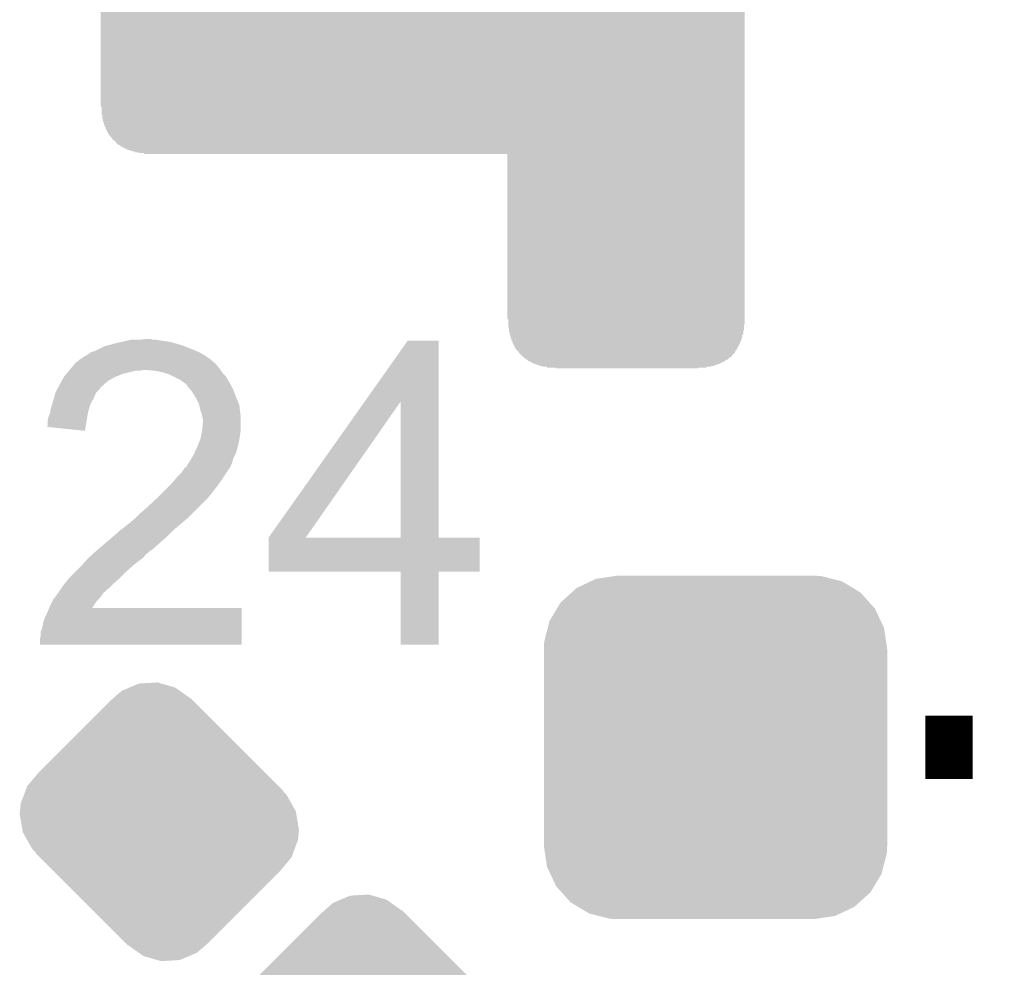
# Model space of a CAD drawing. Extents: x -9 to 122, y -9 to 65.
# Tile 151 of 256: x 51.79 to 54.95, y 58.12 to 61.16. Entities that reach past the tile are written whole.
import ezdxf

# ---------------------------------------------------------------- set-up
doc = ezdxf.new("R2010")
doc.units = 0
doc.layers.get('0').update_dxf_attribs({"linetype": 'CONTINUOUS'})
doc.layers.add('CLICKER_4_FOR_R7FA4M2A_V100_GTO', color=12, linetype='CONTINUOUS')
doc.layers.add('CLICKER_4_FOR_R7FA4M2A_V100_GTS', color=13, linetype='CONTINUOUS')

# ---------------------------------------------------------------- blocks, each defined once
blk = doc.blocks.new('CUSTOM_165')
for points in [[(-0.400774, 0.532846), (-0.383312, 0.541074), (0.406198, 0.532846), (0.373946, 0.541074)], [(-0.383312, 0.541074), (-0.323442, 0.549926), (0.373946, 0.541074), (0.339246, 0.549926)], [(-0.323442, 0.549926), (-0.31496, 0.55118), (0.339246, 0.549926), (0.31496, 0.55118)], [(-0.461888, 0.497124), (-0.445816, 0.51162), (0.465342, 0.497124), (0.441342, 0.51162)], [(-0.445816, 0.51162), (-0.400774, 0.532846), (0.441342, 0.51162), (0.406198, 0.532846)], [(-0.497124, 0.465342), (-0.461888, 0.497124), (0.49401, 0.465342), (0.465342, 0.497124)], [(-0.532846, 0.406198), (-0.508918, 0.445816), (0.53029, 0.406198), (0.51162, 0.445816)], [(-0.508918, 0.445816), (-0.497124, 0.465342), (0.51162, 0.445816), (0.49401, 0.465342)], [(-0.549926, 0.339246), (-0.538686, 0.383312), (0.54759, 0.339246), (0.541074, 0.383312)], [(-0.538686, 0.383312), (-0.532846, 0.406198), (0.541074, 0.383312), (0.53029, 0.406198)], [(-0.55118, 0.31496), (-0.549926, 0.339246), (0.55118, 0.31496), (0.54759, 0.339246)], [(-0.55118, -0.31496), (-0.55118, 0.31496), (0.55118, -0.31496), (0.55118, 0.31496)], [(-0.547588, -0.339246), (-0.55118, -0.31496), (0.549926, -0.339246), (0.55118, -0.31496)], [(-0.541074, -0.383312), (-0.547588, -0.339246), (0.538684, -0.383312), (0.549926, -0.339246)], [(-0.530288, -0.406198), (-0.541074, -0.383312), (0.532846, -0.406198), (0.538684, -0.383312)], [(-0.51162, -0.445816), (-0.530288, -0.406198), (0.508916, -0.445816), (0.532846, -0.406198)], [(-0.494008, -0.465342), (-0.51162, -0.445816), (0.497124, -0.465342), (0.508916, -0.445816)], [(-0.465342, -0.497124), (-0.494008, -0.465342), (0.461886, -0.497124), (0.497124, -0.465342)], [(-0.44134, -0.51162), (-0.465342, -0.497124), (0.445816, -0.51162), (0.461886, -0.497124)], [(-0.406198, -0.532846), (-0.44134, -0.51162), (0.400772, -0.532846), (0.445816, -0.51162)], [(-0.373944, -0.541074), (-0.406198, -0.532846), (0.383312, -0.541074), (0.400772, -0.532846)], [(-0.339246, -0.549926), (-0.373944, -0.541074), (0.32344, -0.549926), (0.383312, -0.541074)], [(-0.31496, -0.55118), (-0.339246, -0.549926), (0.31496, -0.55118), (0.32344, -0.549926)]]:
    blk.add_solid(points)
blk = doc.blocks.new('CUSTOM_202')
for points in [[(-0.09605, 0.430804), (-0.065702, 0.44364), (0.051228, 0.430804), (0.006452, 0.44364)], [(-0.065702, 0.44364), (-0.006136, 0.447248), (0.006452, 0.44364), (-0.006136, 0.447248)], [(-0.148352, 0.396186), (-0.120664, 0.420392), (0.099838, 0.396186), (0.06585, 0.420392)], [(-0.120664, 0.420392), (-0.09605, 0.430804), (0.06585, 0.420392), (0.051228, 0.430804)], [(-0.386012, 0.159988), (-0.159988, 0.386012), (0.33752, 0.159988), (0.111496, 0.386012)], [(-0.159988, 0.386012), (-0.148352, 0.396186), (0.111496, 0.386012), (0.101322, 0.396186)], [(0.099838, 0.396186), (0.10058, 0.396928), (0.101322, 0.396186), (0.10058, 0.396928)], [(-0.424328, 0.114236), (-0.386012, 0.159988), (0.383272, 0.114236), (0.33752, 0.159988)], [(-0.435058, 0.085514), (-0.429706, 0.09984), (0.409112, 0.085514), (0.396188, 0.09984)], [(-0.429706, 0.09984), (-0.42943, 0.10058), (0.396188, 0.09984), (0.396928, 0.10058)], [(-0.42943, 0.10058), (-0.424328, 0.114236), (0.396928, 0.10058), (0.383272, 0.114236)], [(-0.44521, 0.058332), (-0.435058, 0.085514), (0.424302, 0.058332), (0.409112, 0.085514)], [(-0.44831, 0.0254), (-0.447556, 0.033418), (0.439598, 0.0254), (0.438222, 0.033418)], [(-0.447556, 0.033418), (-0.44521, 0.058332), (0.438222, 0.033418), (0.424302, 0.058332)], [(-0.439596, -0.0254), (-0.44831, 0.0254), (0.44831, -0.0254), (0.439598, 0.0254)], [(-0.438222, -0.033416), (-0.439596, -0.0254), (0.447556, -0.033416), (0.44831, -0.0254)], [(-0.424336, -0.058266), (-0.438222, -0.033416), (0.445222, -0.058266), (0.447556, -0.033416)], [(-0.409114, -0.085512), (-0.424336, -0.058266), (0.435054, -0.085512), (0.445222, -0.058266)], [(-0.396188, -0.09984), (-0.409114, -0.085512), (0.429706, -0.09984), (0.435054, -0.085512)], [(-0.396928, -0.10058), (-0.396188, -0.09984), (0.42943, -0.10058), (0.429706, -0.09984)], [(-0.383332, -0.114176), (-0.396928, -0.10058), (0.424358, -0.114176), (0.42943, -0.10058)], [(-0.337566, -0.159942), (-0.383332, -0.114176), (0.386058, -0.159942), (0.424358, -0.114176)], [(-0.111486, -0.386022), (-0.337566, -0.159942), (0.159978, -0.386022), (0.386058, -0.159942)], [(-0.10132, -0.396188), (-0.111486, -0.386022), (0.14835, -0.396188), (0.159978, -0.386022)], [(-0.10058, -0.396928), (-0.10132, -0.396188), (-0.10058, -0.396928), (-0.09984, -0.396188)], [(-0.065846, -0.420396), (-0.09984, -0.396188), (0.120662, -0.420396), (0.14835, -0.396188)], [(-0.05123, -0.430806), (-0.065846, -0.420396), (0.096052, -0.430806), (0.120662, -0.420396)], [(-0.006444, -0.443646), (-0.05123, -0.430806), (0.0657, -0.443646), (0.096052, -0.430806)], [(0.006132, -0.447252), (-0.006444, -0.443646), (0.006132, -0.447252), (0.0657, -0.443646)]]:
    blk.add_solid(points)

msp = doc.modelspace()

# ---------------------------------------------------------------- linework, layer by layer
at = {"layer": 'CLICKER_4_FOR_R7FA4M2A_V100_GTO', "const_width": 0.2032}
msp.add_lwpolyline([(54.6989, 58.8264), (54.8513, 58.8264)], dxfattribs=at)
at = {"layer": 'CLICKER_4_FOR_R7FA4M2A_V100_GTO'}
for points in [[(52.05222, 60.883806), (52.052226, 61.216546), (54.119774, 60.883806), (54.119776, 61.216546)], [(52.054754, 60.881266), (52.05222, 60.883806), (54.119774, 60.881266), (54.119774, 60.883806)], [(52.05476, 60.855882), (52.054754, 60.881266), (54.119774, 60.855882), (54.119774, 60.881266)], [(52.057278, 60.85586), (52.05476, 60.855882), (54.119774, 60.85586), (54.119774, 60.855882)], [(52.0573, 60.843182), (52.057278, 60.85586), (54.119774, 60.843182), (54.119774, 60.85586)], [(52.059818, 60.84316), (52.0573, 60.843182), (54.119774, 60.84316), (54.119774, 60.843182)], [(52.05984, 60.833022), (52.059818, 60.84316), (54.119774, 60.833022), (54.119774, 60.84316)], [(52.062358, 60.833), (52.05984, 60.833022), (54.119774, 60.833), (54.119774, 60.833022)], [(52.06238, 60.825402), (52.062358, 60.833), (54.119774, 60.825402), (54.119774, 60.833)], [(52.064898, 60.82538), (52.06238, 60.825402), (54.119774, 60.82538), (54.119774, 60.825402)], [(52.06492, 60.817782), (52.064898, 60.82538), (54.119774, 60.817782), (54.119774, 60.82538)], [(52.067438, 60.81776), (52.06492, 60.817782), (54.119774, 60.81776), (54.119774, 60.817782)], [(52.06746, 60.812686), (52.067438, 60.81776), (54.119774, 60.812686), (54.119774, 60.81776)], [(52.069994, 60.810146), (52.06746, 60.812686), (54.119774, 60.810146), (54.119774, 60.812686)], [(52.07, 60.807606), (52.069994, 60.810146), (54.119774, 60.807606), (54.119774, 60.810146)], [(52.072534, 60.805066), (52.07, 60.807606), (54.119774, 60.805066), (54.119774, 60.807606)], [(52.07254, 60.802526), (52.072534, 60.805066), (54.119774, 60.802526), (54.119774, 60.805066)], [(52.075074, 60.799986), (52.07254, 60.802526), (54.119774, 60.799986), (54.119774, 60.802526)], [(52.07508, 60.797446), (52.075074, 60.799986), (54.119774, 60.797446), (54.119774, 60.799986)], [(52.080154, 60.792366), (52.07508, 60.797446), (54.119774, 60.792366), (54.119774, 60.797446)], [(52.08016, 60.789842), (52.080154, 60.792366), (54.119774, 60.789842), (54.119774, 60.792366)], [(52.082678, 60.78982), (52.08016, 60.789842), (54.119774, 60.78982), (54.119774, 60.789842)], [(52.0827, 60.787286), (52.082678, 60.78982), (54.119774, 60.787286), (54.119774, 60.78982)], [(52.087778, 60.7822), (52.0827, 60.787286), (54.119774, 60.7822), (54.119774, 60.787286)], [(52.090318, 60.777126), (52.087778, 60.7822), (54.119774, 60.777126), (54.119774, 60.7822)], [(52.095396, 60.774582), (52.090318, 60.777126), (54.119774, 60.774582), (54.119774, 60.777126)], [(52.100478, 60.7695), (52.095396, 60.774582), (54.119774, 60.7695), (54.119774, 60.774582)], [(52.103014, 60.764434), (52.100478, 60.7695), (54.119774, 60.764434), (54.119774, 60.7695)], [(52.105538, 60.76442), (52.103014, 60.764434), (54.119774, 60.76442), (54.119774, 60.764434)], [(52.10556, 60.761902), (52.105538, 60.76442), (54.119774, 60.761902), (54.119774, 60.76442)], [(52.108094, 60.76188), (52.10556, 60.761902), (54.119774, 60.76188), (54.119774, 60.761902)], [(52.110634, 60.759346), (52.108094, 60.76188), (54.119774, 60.759346), (54.119774, 60.76188)], [(52.113174, 60.75934), (52.110634, 60.759346), (54.119774, 60.75934), (54.119774, 60.759346)], [(52.118254, 60.754266), (52.113174, 60.75934), (54.119774, 60.754266), (54.119774, 60.75934)], [(52.120794, 60.75426), (52.118254, 60.754266), (54.119774, 60.75426), (54.119774, 60.754266)], [(52.123334, 60.751726), (52.120794, 60.75426), (54.119774, 60.751726), (54.119774, 60.75426)], [(52.125874, 60.75172), (52.123334, 60.751726), (54.119774, 60.75172), (54.119774, 60.751726)], [(52.128414, 60.749186), (52.125874, 60.75172), (54.119774, 60.749186), (54.119774, 60.75172)], [(52.130954, 60.74918), (52.128414, 60.749186), (54.119774, 60.74918), (54.119774, 60.749186)], [(52.133494, 60.746646), (52.130954, 60.74918), (54.119774, 60.746646), (54.119774, 60.74918)], [(52.136034, 60.74664), (52.133494, 60.746646), (54.119774, 60.74664), (54.119774, 60.746646)], [(52.138574, 60.744106), (52.136034, 60.74664), (54.119774, 60.744106), (54.119774, 60.74664)], [(52.143654, 60.7441), (52.138574, 60.744106), (54.119774, 60.7441), (54.119774, 60.744106)], [(52.146194, 60.741566), (52.143654, 60.7441), (54.119774, 60.741566), (54.119774, 60.7441)], [(52.151274, 60.74156), (52.146194, 60.741566), (54.119774, 60.74156), (54.119774, 60.741566)], [(52.153814, 60.739026), (52.151274, 60.74156), (54.119774, 60.739026), (54.119774, 60.74156)], [(52.161418, 60.73902), (52.153814, 60.739026), (54.119774, 60.73902), (54.119774, 60.739026)], [(52.16144, 60.736502), (52.161418, 60.73902), (54.119774, 60.736502), (54.119774, 60.73902)], [(52.174118, 60.73648), (52.16144, 60.736502), (54.119774, 60.73648), (54.119774, 60.736502)], [(52.17414, 60.733962), (52.174118, 60.73648), (54.119774, 60.733962), (54.119774, 60.73648)], [(52.189374, 60.73394), (52.17414, 60.733962), (54.119774, 60.73394), (54.119774, 60.733962)], [(52.191914, 60.731406), (52.189374, 60.73394), (54.119774, 60.731406), (54.119774, 60.73394)], [(53.357758, 60.7314), (52.191914, 60.731406), (54.119774, 60.7314), (54.119774, 60.731406)], [(53.35778, 60.203086), (53.357758, 60.7314), (54.119774, 60.203086), (54.119774, 60.7314)], [(53.360314, 60.200546), (53.35778, 60.203086), (54.119774, 60.200546), (54.119774, 60.203086)], [(53.360318, 60.185294), (53.360314, 60.200546), (54.119774, 60.185294), (54.119774, 60.200546)], [(53.36032, 60.182754), (53.360318, 60.185294), (54.11724, 60.182754), (54.119774, 60.185294)], [(53.36032, 60.175146), (53.36032, 60.182754), (54.11723, 60.175146), (54.11724, 60.182754)], [(53.362854, 60.172606), (53.36032, 60.175146), (54.117226, 60.172606), (54.11723, 60.175146)], [(53.362858, 60.16498), (53.362854, 60.172606), (54.117218, 60.16498), (54.117226, 60.172606)], [(53.362858, 60.164958), (53.362858, 60.16498), (54.1147, 60.164958), (54.117218, 60.16498)], [(53.36286, 60.159906), (53.362858, 60.164958), (54.11469, 60.159906), (54.1147, 60.164958)], [(53.365394, 60.157366), (53.36286, 60.159906), (54.114686, 60.157366), (54.11469, 60.159906)], [(53.3654, 60.15228), (53.365394, 60.157366), (54.114678, 60.15228), (54.114686, 60.157366)], [(52.08524, 60.11926), (52.103018, 60.12434), (52.304952, 60.11926), (52.287172, 60.12434)], [(52.103018, 60.12434), (52.114448, 60.12688), (52.287172, 60.12434), (52.278282, 60.12688)], [(52.114448, 60.12688), (52.12588, 60.12942), (52.278282, 60.12688), (52.26304, 60.12942)], [(52.12588, 60.12942), (52.13731, 60.13196), (52.26304, 60.12942), (52.24526, 60.13196)], [(52.13731, 60.13196), (52.148742, 60.1345), (52.24526, 60.13196), (52.232562, 60.1345)], [(52.1716, 60.1345), (52.196978, 60.137038), (52.219864, 60.1345), (52.212242, 60.137038)], [(52.196978, 60.137038), (52.196998, 60.13704), (52.212242, 60.137038), (52.196998, 60.13704)], [(52.899464, 59.936322), (53.037734, 60.131938), (53.136808, 59.936322), (53.1368, 60.131938)], [(53.037734, 60.131938), (53.03775, 60.13196), (53.1368, 60.131938), (53.03775, 60.13196)], [(53.3654, 60.152258), (53.3654, 60.15228), (54.11216, 60.152258), (54.114678, 60.15228)], [(53.3654, 60.149746), (53.3654, 60.152258), (54.112154, 60.149746), (54.11216, 60.152258)], [(53.367934, 60.147206), (53.3654, 60.149746), (54.112148, 60.147206), (54.112154, 60.149746)], [(53.36794, 60.14212), (53.367934, 60.147206), (54.112138, 60.14212), (54.112148, 60.147206)], [(53.36794, 60.142098), (53.36794, 60.14212), (54.10962, 60.142098), (54.112138, 60.14212)], [(53.36794, 60.139602), (53.36794, 60.142098), (54.109612, 60.139602), (54.10962, 60.142098)], [(53.370458, 60.13958), (53.36794, 60.139602), (54.109612, 60.13958), (54.109612, 60.139602)], [(53.370474, 60.1345), (53.370458, 60.13958), (54.109598, 60.1345), (54.109612, 60.13958)], [(53.370474, 60.134478), (53.370474, 60.1345), (54.10708, 60.134478), (54.109598, 60.1345)], [(53.37048, 60.131982), (53.370474, 60.134478), (54.107076, 60.131982), (54.10708, 60.134478)], [(53.372998, 60.13196), (53.37048, 60.131982), (54.107076, 60.13196), (54.107076, 60.131982)], [(53.37301, 60.129414), (53.372998, 60.13196), (54.107074, 60.129414), (54.107076, 60.13196)], [(53.37302, 60.126886), (53.37301, 60.129414), (54.10455, 60.126886), (54.107074, 60.129414)], [(53.373032, 60.126874), (53.37302, 60.126886), (54.10454, 60.126874), (54.10455, 60.126886)], [(53.375554, 60.124346), (53.373032, 60.126874), (54.104528, 60.124346), (54.10454, 60.126874)], [(53.37556, 60.121806), (53.375554, 60.124346), (54.104518, 60.121806), (54.104528, 60.124346)], [(52.00904, 60.086242), (52.019202, 60.09386), (52.383054, 60.086242), (52.369722, 60.09386)], [(52.019202, 60.09386), (52.03444, 60.09894), (52.369722, 60.09386), (52.357868, 60.09894)], [(52.03444, 60.09894), (52.039518, 60.10148), (52.357868, 60.09894), (52.35194, 60.10148)], [(52.039518, 60.10148), (52.064922, 60.114182), (52.35194, 60.10148), (52.320188, 60.114182)], [(52.064922, 60.114182), (52.075076, 60.11672), (52.320188, 60.114182), (52.313842, 60.11672)], [(52.075076, 60.11672), (52.08524, 60.11926), (52.313842, 60.11672), (52.304952, 60.11926)], [(53.375566, 60.1218), (53.37556, 60.121806), (54.104518, 60.1218), (54.104518, 60.121806)], [(53.375588, 60.121778), (53.375566, 60.1218), (54.102, 60.121778), (54.104518, 60.1218)], [(53.378094, 60.119266), (53.375588, 60.121778), (54.101988, 60.119266), (54.102, 60.121778)], [(53.3781, 60.116726), (53.378094, 60.119266), (54.101978, 60.116726), (54.101988, 60.119266)], [(53.378106, 60.11672), (53.3781, 60.116726), (54.101978, 60.11672), (54.101978, 60.116726)], [(53.378128, 60.116698), (53.378106, 60.11672), (54.09946, 60.116698), (54.101978, 60.11672)], [(53.380634, 60.114186), (53.378128, 60.116698), (54.099448, 60.114186), (54.09946, 60.116698)], [(53.38064, 60.111646), (53.380634, 60.114186), (54.099438, 60.111646), (54.099448, 60.114186)], [(53.380646, 60.11164), (53.38064, 60.111646), (54.099438, 60.11164), (54.099438, 60.111646)], [(53.380668, 60.111618), (53.380646, 60.11164), (54.09692, 60.111618), (54.099438, 60.11164)], [(53.383174, 60.109106), (53.380668, 60.111618), (54.096914, 60.109106), (54.09692, 60.111618)], [(53.383176, 60.109094), (53.383174, 60.109106), (54.096914, 60.109094), (54.096914, 60.109106)], [(53.38318, 60.106582), (53.383176, 60.109094), (54.094406, 60.106582), (54.096914, 60.109094)], [(53.385698, 60.10656), (53.38318, 60.106582), (54.094384, 60.10656), (54.094406, 60.106582)], [(53.3857, 60.106554), (53.385698, 60.10656), (54.09438, 60.106554), (54.094384, 60.10656)], [(53.38572, 60.104026), (53.3857, 60.106554), (54.094374, 60.104026), (54.09438, 60.106554)], [(53.385732, 60.104014), (53.38572, 60.104026), (54.094374, 60.104014), (54.094374, 60.104026)], [(53.388254, 60.101486), (53.385732, 60.104014), (54.091848, 60.101486), (54.094374, 60.104014)], [(53.38826, 60.098962), (53.388254, 60.101486), (54.089326, 60.098962), (54.091848, 60.101486)], [(53.390794, 60.09894), (53.38826, 60.098962), (54.089304, 60.09894), (54.089326, 60.098962)], [(53.390802, 60.098934), (53.390794, 60.09894), (54.0893, 60.098934), (54.089304, 60.09894)], [(53.393338, 60.0964), (53.390802, 60.098934), (54.089294, 60.0964), (54.0893, 60.098934)], [(53.393342, 60.096394), (53.393338, 60.0964), (54.089294, 60.096394), (54.089294, 60.0964)], [(53.394614, 60.093854), (53.393342, 60.096394), (54.08676, 60.093854), (54.089294, 60.096394)], [(53.395878, 60.091324), (53.394614, 60.093854), (54.086754, 60.091324), (54.08676, 60.093854)], [(53.395888, 60.091314), (53.395878, 60.091324), (54.086754, 60.091314), (54.086754, 60.091324)], [(53.398422, 60.08878), (53.395888, 60.091314), (54.084214, 60.08878), (54.086754, 60.091314)], [(51.969246, 60.058292), (51.973488, 60.06338), (52.42052, 60.058292), (52.41442, 60.06338)], [(51.973488, 60.06338), (51.976026, 60.063386), (52.41442, 60.06338), (52.414412, 60.063386)], [(51.976026, 60.063386), (51.98364, 60.071), (52.414412, 60.063386), (52.40528, 60.071)], [(51.98364, 60.071), (51.983644, 60.071002), (52.40528, 60.071), (52.405278, 60.071002)], [(51.983644, 60.071002), (51.98872, 60.073542), (52.405278, 60.071002), (52.401722, 60.073542)], [(51.98872, 60.073542), (51.998882, 60.08116), (52.401722, 60.073542), (52.391058, 60.08116)], [(51.998882, 60.08116), (52.003958, 60.0837), (52.391058, 60.08116), (52.387502, 60.0837)], [(52.003958, 60.0837), (52.00904, 60.086242), (52.387502, 60.0837), (52.383054, 60.086242)], [(53.398436, 60.088766), (53.398422, 60.08878), (54.081674, 60.088766), (54.084214, 60.08878)], [(53.403502, 60.0837), (53.398436, 60.088766), (54.079138, 60.0837), (54.081674, 60.088766)], [(53.40604, 60.081162), (53.403502, 60.0837), (54.076598, 60.081162), (54.079138, 60.0837)], [(53.411106, 60.078626), (53.40604, 60.081162), (54.07406, 60.078626), (54.076598, 60.081162)], [(53.411108, 60.07862), (53.411106, 60.078626), (54.074054, 60.07862), (54.07406, 60.078626)], [(53.411108, 60.078614), (53.411108, 60.07862), (54.071514, 60.078614), (54.074054, 60.07862)], [(53.41112, 60.076102), (53.411108, 60.078614), (54.069, 60.076102), (54.071514, 60.078614)], [(53.413654, 60.07608), (53.41112, 60.076102), (54.068978, 60.07608), (54.069, 60.076102)], [(53.418734, 60.071006), (53.413654, 60.07608), (54.0639, 60.071006), (54.068978, 60.07608)], [(53.421258, 60.071), (53.418734, 60.071006), (54.063894, 60.071), (54.0639, 60.071006)], [(53.42126, 60.070994), (53.421258, 60.071), (54.061354, 60.070994), (54.063894, 60.071)], [(53.42128, 60.068482), (53.42126, 60.070994), (54.058836, 60.068482), (54.061354, 60.070994)], [(53.423814, 60.06846), (53.42128, 60.068482), (54.058814, 60.06846), (54.058836, 60.068482)], [(53.423838, 60.068438), (53.423814, 60.06846), (54.05628, 60.068438), (54.058814, 60.06846)], [(53.426354, 60.065926), (53.423838, 60.068438), (54.056258, 60.065926), (54.05628, 60.068438)], [(53.428894, 60.06592), (53.426354, 60.065926), (54.056258, 60.06592), (54.056258, 60.065926)], [(53.428902, 60.065914), (53.428894, 60.06592), (54.053734, 60.065914), (54.056258, 60.06592)], [(53.431434, 60.063386), (53.428902, 60.065914), (54.0512, 60.063386), (54.053734, 60.065914)], [(53.433958, 60.06338), (53.431434, 60.063386), (54.051194, 60.06338), (54.0512, 60.063386)], [(53.43396, 60.063374), (53.433958, 60.06338), (54.048654, 60.063374), (54.051194, 60.06338)], [(53.43398, 60.060862), (53.43396, 60.063374), (54.046136, 60.060862), (54.048654, 60.063374)], [(53.439038, 60.06084), (53.43398, 60.060862), (54.046114, 60.06084), (54.046136, 60.060862)], [(53.43904, 60.060834), (53.439038, 60.06084), (54.043574, 60.060834), (54.046114, 60.06084)], [(53.43906, 60.058322), (53.43904, 60.060834), (54.041056, 60.058322), (54.043574, 60.060834)], [(51.94173, 60.025278), (51.9502, 60.03544), (52.123338, 60.025278), (52.163978, 60.03544)], [(51.9502, 60.03544), (51.952316, 60.037978), (52.179216, 60.03544), (52.186838, 60.037978)], [(51.952316, 60.03798), (51.95655, 60.04306), (52.436608, 60.03798), (52.43322, 60.04306)], [(51.952316, 60.037978), (51.952316, 60.03798), (52.186838, 60.037978), (52.194462, 60.03798)], [(51.95655, 60.04306), (51.960784, 60.048138), (52.43322, 60.04306), (52.428142, 60.048138)], [(51.960784, 60.048138), (51.96713, 60.055752), (52.428142, 60.048138), (52.423064, 60.055752)], [(51.96713, 60.055752), (51.967136, 60.05576), (52.423064, 60.055752), (52.420542, 60.05576)], [(51.967136, 60.05576), (51.969246, 60.058292), (52.420542, 60.05576), (52.42052, 60.058292)], [(52.22494, 60.03544), (52.194462, 60.03798), (52.4383, 60.03544), (52.436608, 60.03798)], [(52.250338, 60.03036), (52.22494, 60.03544), (52.442112, 60.03036), (52.4383, 60.03544)], [(52.265578, 60.02528), (52.250338, 60.03036), (52.445922, 60.02528), (52.442112, 60.03036)], [(53.446658, 60.0583), (53.43906, 60.058322), (54.041034, 60.0583), (54.041056, 60.058322)], [(53.44666, 60.058278), (53.446658, 60.0583), (54.03596, 60.058278), (54.041034, 60.0583)], [(53.44668, 60.055782), (53.44666, 60.058278), (54.035938, 60.055782), (54.03596, 60.058278)], [(53.451754, 60.05576), (53.44668, 60.055782), (54.035938, 60.05576), (54.035938, 60.055782)], [(53.451762, 60.055754), (53.451754, 60.05576), (54.030874, 60.055754), (54.035938, 60.05576)], [(53.454294, 60.053226), (53.451762, 60.055754), (54.02834, 60.053226), (54.030874, 60.055754)], [(53.459374, 60.05322), (53.454294, 60.053226), (54.028334, 60.05322), (54.02834, 60.053226)], [(53.459382, 60.053214), (53.459374, 60.05322), (54.023254, 60.053214), (54.028334, 60.05322)], [(53.461914, 60.050686), (53.459382, 60.053214), (54.02072, 60.050686), (54.023254, 60.053214)], [(53.469534, 60.05068), (53.461914, 60.050686), (54.020714, 60.05068), (54.02072, 60.050686)], [(53.469542, 60.050674), (53.469534, 60.05068), (54.013094, 60.050674), (54.020714, 60.05068)], [(53.472074, 60.048146), (53.469542, 60.050674), (54.01056, 60.048146), (54.013094, 60.050674)], [(53.484758, 60.04814), (53.472074, 60.048146), (54.010554, 60.04814), (54.01056, 60.048146)], [(53.48476, 60.048118), (53.484758, 60.04814), (53.99786, 60.048118), (54.010554, 60.04814)], [(53.48478, 60.045622), (53.48476, 60.048118), (53.997838, 60.045622), (53.99786, 60.048118)], [(53.510174, 60.0456), (53.48478, 60.045622), (53.997838, 60.0456), (53.997838, 60.045622)], [(53.510182, 60.045594), (53.510174, 60.0456), (53.972454, 60.045594), (53.997838, 60.0456)], [(53.512714, 60.043066), (53.510182, 60.045594), (53.96992, 60.043066), (53.972454, 60.045594)], [(53.969914, 60.04306), (53.512714, 60.043066), (53.969914, 60.04306), (53.96992, 60.043066)], [(51.917014, 59.984642), (51.92522, 59.99988), (52.05476, 59.984642), (52.072176, 59.99988)], [(51.92522, 59.99988), (51.92667, 60.00242), (52.072176, 59.99988), (52.07508, 60.00242)], [(51.92667, 60.00242), (51.933928, 60.01512), (52.07508, 60.00242), (52.097938, 60.01512)], [(51.933928, 60.01512), (51.93538, 60.017658), (52.097938, 60.01512), (52.104284, 60.017658)], [(51.93538, 60.017658), (51.94173, 60.025278), (52.104284, 60.017658), (52.123338, 60.025278)], [(52.273198, 60.02274), (52.265578, 60.02528), (52.448462, 60.02274), (52.445922, 60.02528)], [(52.283362, 60.017658), (52.273198, 60.02274), (52.453542, 60.017658), (52.448462, 60.02274)], [(52.308758, 60.00496), (52.283362, 60.017658), (52.46116, 60.00496), (52.453542, 60.017658)], [(52.31892, 59.99734), (52.308758, 60.00496), (52.465318, 59.99734), (52.46116, 60.00496)], [(52.326536, 59.99226), (52.31892, 59.99734), (52.468088, 59.99226), (52.465318, 59.99734)], [(51.906712, 59.964316), (51.90744, 59.966862), (52.036978, 59.964316), (52.039522, 59.966862)], [(51.90744, 59.966862), (51.91154, 59.974478), (52.039522, 59.966862), (52.047138, 59.974478)], [(51.91154, 59.974478), (51.915644, 59.9821), (52.047138, 59.974478), (52.05222, 59.9821)], [(51.915644, 59.9821), (51.917014, 59.984642), (52.05222, 59.9821), (52.05476, 59.984642)], [(52.329078, 59.987184), (52.326536, 59.99226), (52.470856, 59.987184), (52.468088, 59.99226)], [(52.337792, 59.97702), (52.329078, 59.987184), (52.4764, 59.97702), (52.470856, 59.987184)], [(52.34432, 59.969402), (52.337792, 59.97702), (52.47933, 59.969402), (52.4764, 59.97702)], [(52.35702, 59.949078), (52.34432, 59.969402), (52.487148, 59.949078), (52.47933, 59.969402)], [(51.89728, 59.9313), (51.901632, 59.946538), (52.02065, 59.9313), (52.02936, 59.946538)], [(51.901632, 59.946538), (51.906712, 59.964316), (52.02936, 59.946538), (52.036978, 59.964316)], [(52.35956, 59.944), (52.35702, 59.949078), (52.4891, 59.944), (52.487148, 59.949078)], [(52.36718, 59.928762), (52.35956, 59.944), (52.49563, 59.928762), (52.4891, 59.944)], [(52.590724, 59.499536), (52.899464, 59.936322), (52.710104, 59.499536), (53.014844, 59.936322)], [(53.014858, 59.4995), (53.014844, 59.936322), (53.136822, 59.4995), (53.136808, 59.936322)], [(51.88966, 59.900822), (51.890082, 59.90336), (52.011156, 59.900822), (52.01158, 59.90336)], [(51.890082, 59.90336), (51.892202, 59.916062), (52.01158, 59.90336), (52.015388, 59.916062)], [(51.892202, 59.916062), (51.896432, 59.928758), (52.015388, 59.916062), (52.019198, 59.928758)], [(51.896432, 59.928758), (51.89728, 59.9313), (52.019198, 59.928758), (52.02065, 59.9313)], [(52.367818, 59.926216), (52.36718, 59.928762), (52.49672, 59.926216), (52.49563, 59.928762)], [(52.372262, 59.90844), (52.367818, 59.926216), (52.498944, 59.90844), (52.49672, 59.926216)], [(52.377338, 59.8932), (52.372262, 59.90844), (52.500848, 59.8932), (52.498944, 59.90844)], [(51.88204, 59.877962), (51.884582, 59.888122), (52.007338, 59.877962), (52.009034, 59.888122)], [(51.88204, 59.860184), (51.88204, 59.877962), (52.004368, 59.860184), (52.007338, 59.877962)], [(51.884582, 59.888122), (51.88966, 59.900822), (52.009034, 59.888122), (52.011156, 59.900822)], [(52.378864, 59.885578), (52.377338, 59.8932), (52.5018, 59.885578), (52.500848, 59.8932)], [(52.37988, 59.880502), (52.378864, 59.885578), (52.5018, 59.880502), (52.5018, 59.885578)], [(52.37988, 59.867798), (52.37988, 59.880502), (52.5018, 59.867798), (52.5018, 59.880502)], [(51.879514, 59.855126), (51.88204, 59.860184), (52.003524, 59.855126), (52.004368, 59.860184)], [(52.0014, 59.842402), (51.879514, 59.855126), (52.0014, 59.842402), (52.003524, 59.855126)], [(52.3748, 59.8297), (52.37734, 59.842398), (52.49926, 59.8297), (52.501376, 59.842398)], [(52.37734, 59.842398), (52.377594, 59.844938), (52.501376, 59.842398), (52.5018, 59.844938)], [(52.377594, 59.844938), (52.37988, 59.867798), (52.5018, 59.844938), (52.5018, 59.867798)], [(52.3621, 59.7916), (52.370226, 59.81192), (52.49164, 59.7916), (52.49672, 59.81192)], [(52.370226, 59.81192), (52.37226, 59.817002), (52.49672, 59.81192), (52.497446, 59.817002)], [(52.37226, 59.817002), (52.3748, 59.8297), (52.497446, 59.817002), (52.49926, 59.8297)], [(52.353066, 59.771278), (52.3621, 59.7916), (52.48656, 59.771278), (52.49164, 59.7916)], [(52.335006, 59.7408), (52.340084, 59.748418), (52.47386, 59.7408), (52.476398, 59.748418)], [(52.340084, 59.748418), (52.341776, 59.750956), (52.476398, 59.748418), (52.4764, 59.750956)], [(52.341776, 59.750956), (52.341778, 59.750958), (52.4764, 59.750956), (52.4764, 59.750958)], [(52.341778, 59.750958), (52.35194, 59.768742), (52.4764, 59.750958), (52.485292, 59.768742)], [(52.35194, 59.768742), (52.353066, 59.771278), (52.485292, 59.768742), (52.48656, 59.771278)], [(52.3113, 59.70778), (52.32146, 59.723024), (52.455232, 59.70778), (52.465394, 59.723024)], [(52.32146, 59.723024), (52.321482, 59.72556), (52.465394, 59.723024), (52.467086, 59.72556)], [(52.321482, 59.72556), (52.326546, 59.725574), (52.467086, 59.72556), (52.467094, 59.725574)], [(52.326546, 59.725574), (52.327808, 59.728098), (52.467094, 59.725574), (52.468778, 59.728098)], [(52.327808, 59.728098), (52.331622, 59.735722), (52.468778, 59.728098), (52.471828, 59.735722)], [(52.331622, 59.735722), (52.335006, 59.7408), (52.471828, 59.735722), (52.47386, 59.7408)], [(52.28082, 59.67476), (52.296058, 59.69254), (52.43322, 59.67476), (52.445072, 59.69254)], [(52.296058, 59.69254), (52.3113, 59.70778), (52.445072, 59.69254), (52.455232, 59.70778)], [(52.2351, 59.62904), (52.2605, 59.65444), (52.39766, 59.62904), (52.41798, 59.65444)], [(52.2605, 59.65444), (52.28082, 59.67476), (52.41798, 59.65444), (52.43322, 59.67476)], [(52.19446, 59.59094), (52.23002, 59.62396), (52.35956, 59.59094), (52.39258, 59.62396)], [(52.23002, 59.62396), (52.2351, 59.62904), (52.39258, 59.62396), (52.39766, 59.62904)], [(52.17668, 59.5757), (52.19446, 59.59094), (52.34432, 59.5757), (52.35956, 59.59094)], [(52.1462, 59.54776), (52.161438, 59.560458), (52.31384, 59.54776), (52.329076, 59.560458)], [(52.161438, 59.560458), (52.16144, 59.56046), (52.329076, 59.560458), (52.32908, 59.56046)], [(52.16144, 59.56046), (52.17668, 59.5757), (52.32908, 59.56046), (52.34432, 59.5757)], [(52.108104, 59.517282), (52.113182, 59.52236), (52.27828, 59.517282), (52.284204, 59.52236)], [(52.113182, 59.52236), (52.1335, 59.5376), (52.284204, 59.52236), (52.301984, 59.5376)], [(52.1335, 59.5376), (52.1462, 59.54776), (52.301984, 59.5376), (52.31384, 59.54776)], [(52.07254, 59.4868), (52.084394, 59.49696), (52.246348, 59.4868), (52.25796, 59.49696)], [(52.084394, 59.49696), (52.1081, 59.517278), (52.25796, 59.49696), (52.278276, 59.517278)], [(52.1081, 59.517278), (52.108104, 59.517282), (52.278276, 59.517278), (52.27828, 59.517282)], [(52.5907, 59.390302), (52.590702, 59.499478), (53.268858, 59.390302), (53.26888, 59.499478)], [(52.590702, 59.4995), (52.590704, 59.499506), (53.014858, 59.4995), (52.964066, 59.499506)], [(52.590702, 59.499478), (52.590702, 59.4995), (53.26888, 59.499478), (53.136822, 59.4995)], [(52.590704, 59.499506), (52.590724, 59.499536), (52.964066, 59.499506), (52.710104, 59.499536)], [(52.03952, 59.45886), (52.063534, 59.47918), (52.214774, 59.45886), (52.23764, 59.47918)], [(52.063534, 59.47918), (52.07254, 59.4868), (52.23764, 59.47918), (52.246348, 59.4868)], [(51.99126, 59.4106), (52.007064, 59.42838), (52.15636, 59.4106), (52.17922, 59.42838)], [(52.007064, 59.42838), (52.01158, 59.43346), (52.17922, 59.42838), (52.185992, 59.43346)], [(52.01158, 59.43346), (52.01437, 59.435998), (52.185992, 59.43346), (52.189378, 59.435998)], [(52.01437, 59.435998), (52.025546, 59.446158), (52.189378, 59.435998), (52.196998, 59.446158)], [(52.025546, 59.446158), (52.031138, 59.45124), (52.196998, 59.446158), (52.20462, 59.45124)], [(52.031138, 59.45124), (52.039512, 59.458854), (52.20462, 59.45124), (52.212234, 59.458854)], [(52.039512, 59.458854), (52.03952, 59.45886), (52.212234, 59.458854), (52.214774, 59.45886)], [(51.97094, 59.39028), (51.99126, 59.4106), (52.1335, 59.39028), (52.15636, 59.4106)], [(51.934364, 59.349642), (51.948588, 59.36742), (52.09032, 59.349642), (52.11064, 59.36742)], [(51.948588, 59.36742), (51.95062, 59.36996), (52.11064, 59.36742), (52.11318, 59.36996)], [(51.95062, 59.36996), (51.97094, 59.39028), (52.11318, 59.36996), (52.1335, 59.39028)], [(53.014858, 59.39028), (52.5907, 59.390302), (53.268858, 59.39028), (53.268858, 59.390302)], [(53.01486, 59.390258), (53.014858, 59.39028), (53.1368, 59.390258), (53.268858, 59.39028)], [(53.01488, 59.156622), (53.01486, 59.390258), (53.136778, 59.156622), (53.1368, 59.390258)], [(51.92014, 59.32932), (51.923516, 59.334386), (52.069996, 59.32932), (52.072534, 59.334386)], [(51.923516, 59.334386), (51.923526, 59.3344), (52.072534, 59.334386), (52.075074, 59.3344)], [(51.923526, 59.3344), (51.9303, 59.34456), (52.075074, 59.3344), (52.085236, 59.34456)], [(51.9303, 59.34456), (51.934364, 59.349642), (52.085236, 59.34456), (52.09032, 59.349642)], [(51.89728, 59.2963), (51.899822, 59.30138), (52.03952, 59.2963), (52.044598, 59.30138)], [(51.899822, 59.30138), (51.90363, 59.30646), (52.044598, 59.30138), (52.049678, 59.30646)], [(51.90363, 59.30646), (51.91125, 59.31662), (52.049678, 59.30646), (52.0573, 59.31662)], [(51.91125, 59.31662), (51.91506, 59.3217), (52.0573, 59.31662), (52.060686, 59.3217)], [(51.91506, 59.3217), (51.916752, 59.324238), (52.060686, 59.3217), (52.062378, 59.324238)], [(51.916752, 59.324238), (51.92014, 59.32932), (52.062378, 59.324238), (52.069996, 59.32932)], [(51.88204, 59.26328), (51.886384, 59.273418), (52.504338, 59.26328), (52.50434, 59.273418)], [(51.886384, 59.273418), (51.886394, 59.27344), (52.50434, 59.273418), (52.024322, 59.27344)], [(51.886394, 59.27344), (51.88966, 59.28106), (52.024322, 59.27344), (52.029388, 59.28106)], [(51.88966, 59.28106), (51.89728, 59.2963), (52.029388, 59.28106), (52.03952, 59.2963)], [(51.866802, 59.225182), (51.87188, 59.240424), (52.50433, 59.225182), (52.504332, 59.240424)], [(51.87188, 59.240424), (51.871884, 59.242966), (52.504332, 59.240424), (52.504334, 59.242966)], [(51.871884, 59.242966), (51.87696, 59.25058), (52.504334, 59.242966), (52.504334, 59.25058)], [(51.87696, 59.25058), (51.88204, 59.26328), (52.504334, 59.25058), (52.504338, 59.26328)], [(51.859182, 59.197244), (51.86426, 59.209942), (52.504324, 59.197244), (52.504328, 59.209942)], [(51.86426, 59.209942), (51.866802, 59.225182), (52.504328, 59.209942), (52.50433, 59.225182)], [(51.85664, 59.171842), (51.85918, 59.184542), (52.50432, 59.171842), (52.504322, 59.184542)], [(51.85918, 59.184542), (51.859182, 59.197244), (52.504322, 59.184542), (52.504324, 59.197244)], [(51.85664, 59.156622), (51.85664, 59.171842), (52.504318, 59.156622), (52.50432, 59.171842)], [(52.504318, 59.1566), (51.85664, 59.156622), (52.504318, 59.1566), (52.504318, 59.156622)], [(53.136778, 59.1566), (53.01488, 59.156622), (53.136778, 59.1566), (53.136778, 59.156622)]]:
    msp.add_solid(points, dxfattribs=at)

# ---------------------------------------------------------------- block references
at = {"layer": 'CLICKER_4_FOR_R7FA4M2A_V100_GTS'}
for name, p in [('CUSTOM_165', (54.0258, 58.8264)), ('CUSTOM_202', (52.24018, 58.58764)), ('CUSTOM_202', (52.91836, 57.90692))]:
    msp.add_blockref(name, p, dxfattribs=at)

doc.saveas('drawing.dxf')
